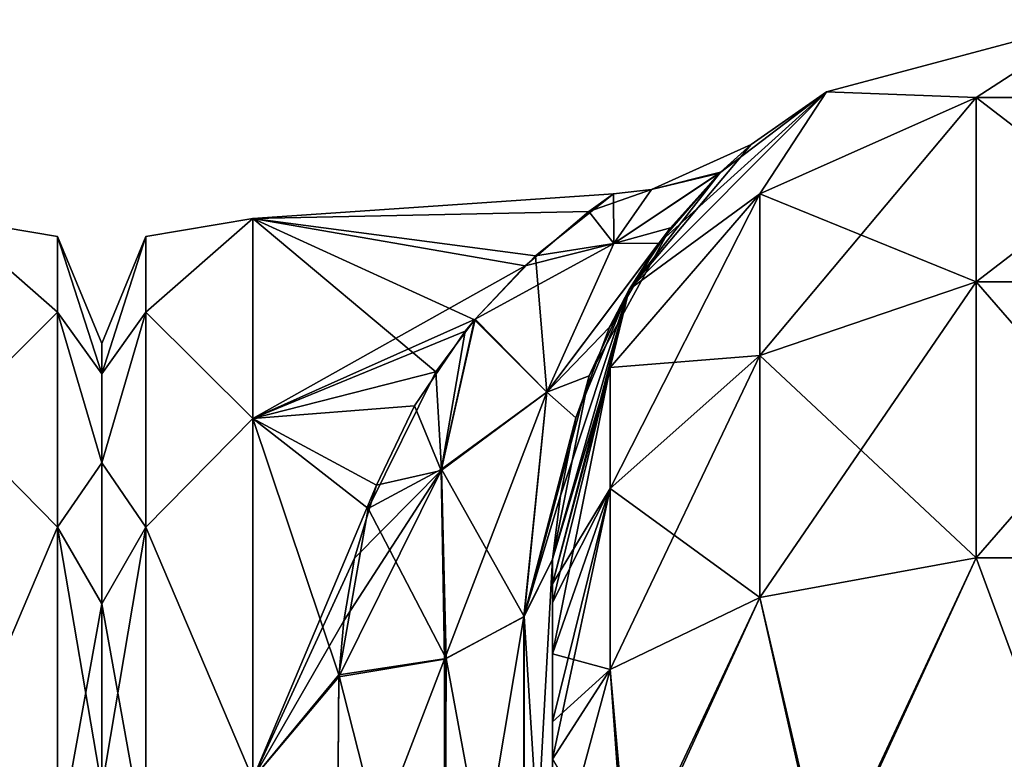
# Model space of a CAD drawing. Extents: x -23 to 470, y -2000 to 0.
# Tile 197 of 247: x 182 to 205, y -17 to 0. Entities that reach past the tile are written whole.
import ezdxf

# ---------------------------------------------------------------- set-up
doc = ezdxf.new("R2010")
doc.units = 0
doc.header["$LTSCALE"] = 65.185185
for name, color, linetype in [('139', 7, 'CONTINUOUS'), ('159', 7, 'CONTINUOUS'), ('206', 7, 'CONTINUOUS'), ('210', 7, 'CONTINUOUS'), ('211', 7, 'CONTINUOUS'), ('221', 7, 'CONTINUOUS'), ('222', 7, 'CONTINUOUS'), ('225', 7, 'CONTINUOUS'), ('252', 7, 'CONTINUOUS'), ('253', 7, 'CONTINUOUS'), ('254', 7, 'CONTINUOUS'), ('265', 7, 'CONTINUOUS')]:
    doc.layers.add(name, color=color, linetype=linetype)

msp = doc.modelspace()

# ---------------------------------------------------------------- linework, layer by layer
at = {"layer": '139', "linetype": 'CONTINUOUS'}
for points in [[(184, -7.5, 0), (184, -8.206, 5.328), (184, -48.5, 0), (184, -7.5, 0)], [(184, -8.206, -5.328), (184, -7.5, 0), (184, -47.794, -5.328), (184, -8.206, -5.328)], [(184, -47.794, -5.328), (184, -7.5, 0), (184, -48.5, 0), (184, -47.794, -5.328)], [(184, -8.206, 5.328), (184, -10.269, 10.281), (184, -47.794, 5.328), (184, -8.206, 5.328)], [(184, -48.5, 0), (184, -8.206, 5.328), (184, -47.794, 5.328), (184, -48.5, 0)], [(184, -10.269, -10.281), (184, -8.206, -5.328), (184, -45.731, -10.281), (184, -10.269, -10.281)], [(184, -45.731, -10.281), (184, -8.206, -5.328), (184, -47.794, -5.328), (184, -45.731, -10.281)], [(184, -10.269, 10.281), (184, -13.536, 14.522), (184, -45.731, 10.281), (184, -10.269, 10.281)], [(184, -47.794, 5.328), (184, -10.269, 10.281), (184, -45.731, 10.281), (184, -47.794, 5.328)], [(184, -13.536, -14.522), (184, -10.269, -10.281), (184, -42.464, -14.522), (184, -13.536, -14.522)], [(184, -42.464, -14.522), (184, -10.269, -10.281), (184, -45.731, -10.281), (184, -42.464, -14.522)], [(184, -13.536, 14.522), (184, -17.797, 17.773), (184, -38.204, 17.773), (184, -13.536, 14.522)], [(184, -45.731, 10.281), (184, -13.536, 14.522), (184, -42.464, 14.522), (184, -45.731, 10.281)], [(184, -42.464, 14.522), (184, -13.536, 14.522), (184, -38.204, 17.773), (184, -42.464, 14.522)], [(184, -17.796, -17.773), (184, -13.536, -14.522), (184, -42.464, -14.522), (184, -17.796, -17.773)]]:
    msp.add_3dface(points, dxfattribs=at)
at = {"layer": '159', "linetype": 'CONTINUOUS'}
for points in [[(180.5, -9.236, -14.964), (180.5, -4.602, -5.341), (182.975, -6.774, -8.792), (180.5, -9.236, -14.964)], [(180.5, -4.602, -5.341), (180.5, -4.602, 5.341), (182.975, -5.025, 0), (180.5, -4.602, -5.341)], [(180.5, -4.602, -5.341), (182.975, -5.025, 0), (182.975, -6.774, -8.792), (180.5, -4.602, -5.341)], [(180.5, -4.602, 5.341), (180.5, -9.236, 14.964), (182.975, -6.774, 8.792), (180.5, -4.602, 5.341)], [(180.5, -4.602, 5.341), (182.975, -6.774, 8.792), (182.975, -5.025, 0), (180.5, -4.602, 5.341)], [(184, -8.206, 5.328), (184, -7.5, 0), (182.975, -5.025, 0), (184, -8.206, 5.328)], [(182.975, -6.774, 8.792), (184, -8.206, 5.328), (182.975, -5.025, 0), (182.975, -6.774, 8.792)], [(184, -7.5, 0), (184, -8.206, -5.328), (182.975, -5.025, 0), (184, -7.5, 0)], [(182.975, -5.025, 0), (184, -8.206, -5.328), (182.975, -6.774, -8.792), (182.975, -5.025, 0)], [(180.5, -9.236, -14.964), (182.975, -6.774, -8.792), (182.975, -11.754, -16.246), (180.5, -9.236, -14.964)], [(180.5, -9.236, 14.964), (182.975, -11.754, 16.246), (182.975, -6.774, 8.792), (180.5, -9.236, 14.964)], [(184, -10.269, 10.281), (184, -8.206, 5.328), (182.975, -6.774, 8.792), (184, -10.269, 10.281)], [(182.975, -11.754, 16.246), (184, -10.269, 10.281), (182.975, -6.774, 8.792), (182.975, -11.754, 16.246)], [(184, -8.206, -5.328), (184, -10.269, -10.281), (182.975, -6.774, -8.792), (184, -8.206, -5.328)], [(182.975, -6.774, -8.792), (184, -10.269, -10.281), (182.975, -11.754, -16.246), (182.975, -6.774, -8.792)], [(180.5, -17.587, -21.623), (180.5, -9.236, -14.964), (182.975, -11.754, -16.246), (180.5, -17.587, -21.623)], [(180.5, -9.236, 14.964), (180.5, -17.587, 21.623), (182.975, -11.754, 16.246), (180.5, -9.236, 14.964)], [(184, -13.536, 14.522), (184, -10.269, 10.281), (182.975, -11.754, 16.246), (184, -13.536, 14.522)], [(184, -10.269, -10.281), (184, -13.536, -14.522), (182.975, -11.754, -16.246), (184, -10.269, -10.281)], [(180.5, -17.587, -21.623), (182.975, -11.754, -16.246), (182.975, -19.208, -21.226), (180.5, -17.587, -21.623)], [(180.5, -17.587, 21.623), (182.975, -19.208, 21.226), (182.975, -11.754, 16.246), (180.5, -17.587, 21.623)], [(182.975, -19.208, 21.226), (184, -13.536, 14.522), (182.975, -11.754, 16.246), (182.975, -19.208, 21.226)], [(184, -13.536, -14.522), (184, -17.796, -17.773), (182.975, -11.754, -16.246), (184, -13.536, -14.522)], [(182.975, -11.754, -16.246), (184, -17.796, -17.773), (182.975, -19.208, -21.226), (182.975, -11.754, -16.246)], [(184, -17.797, 17.773), (184, -13.536, 14.522), (182.975, -19.208, 21.226), (184, -17.797, 17.773)]]:
    msp.add_3dface(points, dxfattribs=at)
at = {"layer": '206', "linetype": 'CONTINUOUS'}
for points in [[(194.45, -52.056, -35.671), (194.45, -54.119, -30.718), (194.45, -12.5, -95), (194.45, -52.056, -35.671)], [(194.45, -12.5, -95), (194.45, -54.119, -30.718), (194.45, -24.269, -28.753), (194.45, -12.5, -95)], [(194.45, -51.35, -40.999), (194.45, -52.056, -35.671), (194.45, -12.5, -95), (194.45, -51.35, -40.999)], [(194.45, -52.056, -46.327), (194.45, -51.35, -40.999), (194.45, -12.5, -95), (194.45, -52.056, -46.327)], [(194.45, -54.118, -51.28), (194.45, -52.056, -46.327), (194.45, -12.5, -95), (194.45, -54.118, -51.28)], [(194.45, -57.385, -55.521), (194.45, -54.118, -51.28), (194.45, -12.5, -95), (194.45, -57.385, -55.521)], [(194.45, -61.644, -58.772), (194.45, -57.385, -55.521), (194.45, -12.5, -95), (194.45, -61.644, -58.772)], [(194.45, -66.59, -60.815), (194.45, -61.644, -58.772), (194.45, -12.5, -95), (194.45, -66.59, -60.815)], [(194.45, -61.645, -64.228), (194.45, -66.59, -60.815), (194.45, -12.5, -95), (194.45, -61.645, -64.228)], [(194.45, -57.386, -67.478), (194.45, -61.645, -64.228), (194.45, -12.5, -95), (194.45, -57.386, -67.478)], [(194.45, -54.119, -71.718), (194.45, -57.386, -67.478), (194.45, -12.5, -95), (194.45, -54.119, -71.718)], [(194.45, -52.056, -76.671), (194.45, -54.119, -71.718), (194.45, -12.5, -95), (194.45, -52.056, -76.671)], [(194.45, -51.35, -81.999), (194.45, -52.056, -76.671), (194.45, -12.5, -95), (194.45, -51.35, -81.999)], [(194.45, -52.056, -87.327), (194.45, -51.35, -81.999), (194.45, -12.5, -95), (194.45, -52.056, -87.327)], [(194.45, -54.118, -92.28), (194.45, -52.056, -87.327), (194.45, -12.5, -95), (194.45, -54.118, -92.28)], [(194.45, -57.385, -96.521), (194.45, -54.118, -92.28), (194.45, -12.5, -95), (194.45, -57.385, -96.521)], [(194.45, -13.067, -97.86), (194.45, -57.385, -96.521), (194.45, -12.5, -95), (194.45, -13.067, -97.86)], [(194.45, -12.5, -24.51), (194.45, -12.5, -95), (194.45, -24.269, -28.753), (194.45, -12.5, -24.51)], [(194.45, -12.5, 95), (194.45, -12.5, 24.51), (194.45, -54.119, 92.282), (194.45, -12.5, 95)], [(194.45, -54.119, 92.282), (194.45, -12.5, 24.51), (194.45, -52.056, 87.329), (194.45, -54.119, 92.282)], [(194.45, -52.056, 87.329), (194.45, -12.5, 24.51), (194.45, -51.35, 82.001), (194.45, -52.056, 87.329)], [(194.45, -51.35, 82.001), (194.45, -12.5, 24.51), (194.45, -52.056, 76.673), (194.45, -51.35, 82.001)], [(194.45, -52.056, 76.673), (194.45, -12.5, 24.51), (194.45, -54.118, 71.72), (194.45, -52.056, 76.673)], [(194.45, -54.118, 71.72), (194.45, -12.5, 24.51), (194.45, -57.385, 67.479), (194.45, -54.118, 71.72)], [(194.45, -57.385, 67.479), (194.45, -12.5, 24.51), (194.45, -61.644, 64.228), (194.45, -57.385, 67.479)], [(194.45, -61.644, 64.228), (194.45, -12.5, 24.51), (194.45, -61.645, 58.772), (194.45, -61.644, 64.228)], [(194.45, -61.645, 58.772), (194.45, -12.5, 24.51), (194.45, -57.386, 55.522), (194.45, -61.645, 58.772)], [(194.45, -57.386, 55.522), (194.45, -12.5, 24.51), (194.45, -54.119, 51.282), (194.45, -57.386, 55.522)], [(194.45, -54.119, 51.282), (194.45, -12.5, 24.51), (194.45, -52.056, 46.329), (194.45, -54.119, 51.282)], [(194.45, -52.056, 46.329), (194.45, -12.5, 24.51), (194.45, -51.35, 41.001), (194.45, -52.056, 46.329)], [(194.45, -51.35, 41.001), (194.45, -12.5, 24.51), (194.45, -24.268, 28.753), (194.45, -51.35, 41.001)], [(194.45, -13.067, 97.86), (194.45, -12.5, 95), (194.45, -57.386, 96.522), (194.45, -13.067, 97.86)], [(194.45, -57.386, 96.522), (194.45, -12.5, 95), (194.45, -54.119, 92.282), (194.45, -57.386, 96.522)], [(194.45, -13.5, -98.734), (194.45, -57.385, -96.521), (194.45, -13.067, -97.86), (194.45, -13.5, -98.734)], [(194.45, -13.5, 98.734), (194.45, -13.067, 97.86), (194.45, -61.645, 99.772), (194.45, -13.5, 98.734)], [(194.45, -61.645, 99.772), (194.45, -13.067, 97.86), (194.45, -57.386, 96.522), (194.45, -61.645, 99.772)], [(194.45, -61.644, -99.772), (194.45, -57.385, -96.521), (194.45, -13.5, -98.734), (194.45, -61.644, -99.772)], [(194.45, -14.695, -100.301), (194.45, -61.644, -99.772), (194.45, -13.5, -98.734), (194.45, -14.695, -100.301)], [(194.45, -14.695, 100.301), (194.45, -13.5, 98.734), (194.45, -61.645, 99.772), (194.45, -14.695, 100.301)], [(194.45, -16.266, -101.5), (194.45, -61.644, -99.772), (194.45, -14.695, -100.301), (194.45, -16.266, -101.5)], [(194.45, -16.266, 101.5), (194.45, -14.695, 100.301), (194.45, -66.591, 101.816), (194.45, -16.266, 101.5)], [(194.45, -66.591, 101.816), (194.45, -14.695, 100.301), (194.45, -61.645, 99.772), (194.45, -66.591, 101.816)], [(194.45, -17.135, -101.931), (194.45, -61.644, -99.772), (194.45, -16.266, -101.5), (194.45, -17.135, -101.931)], [(194.45, -17.135, 101.931), (194.45, -16.266, 101.5), (194.45, -66.591, 101.816), (194.45, -17.135, 101.931)], [(194.45, -66.59, -101.815), (194.45, -61.644, -99.772), (194.45, -17.135, -101.931), (194.45, -66.59, -101.815)], [(194.45, -20, -102.5), (194.45, -66.59, -101.815), (194.45, -17.135, -101.931), (194.45, -20, -102.5)]]:
    msp.add_3dface(points, dxfattribs=at)
at = {"layer": '210', "linetype": 'CONTINUOUS'}
for points in [[(184, -7.5, 0), (184, -8.206, -5.328), (184, -48.5, 0), (184, -7.5, 0)], [(184, -8.206, 5.328), (184, -7.5, 0), (184, -47.794, 5.328), (184, -8.206, 5.328)], [(184, -47.794, 5.328), (184, -7.5, 0), (184, -48.5, 0), (184, -47.794, 5.328)], [(184, -8.206, -5.328), (184, -10.269, -10.281), (184, -47.794, -5.328), (184, -8.206, -5.328)], [(184, -48.5, 0), (184, -8.206, -5.328), (184, -47.794, -5.328), (184, -48.5, 0)], [(184, -10.269, 10.281), (184, -8.206, 5.328), (184, -45.731, 10.281), (184, -10.269, 10.281)], [(184, -45.731, 10.281), (184, -8.206, 5.328), (184, -47.794, 5.328), (184, -45.731, 10.281)], [(184, -10.269, -10.281), (184, -13.536, -14.522), (184, -45.731, -10.281), (184, -10.269, -10.281)], [(184, -47.794, -5.328), (184, -10.269, -10.281), (184, -45.731, -10.281), (184, -47.794, -5.328)], [(184, -13.536, 14.522), (184, -10.269, 10.281), (184, -42.464, 14.522), (184, -13.536, 14.522)], [(184, -42.464, 14.522), (184, -10.269, 10.281), (184, -45.731, 10.281), (184, -42.464, 14.522)], [(184, -13.536, -14.522), (184, -17.797, -17.773), (184, -38.204, -17.773), (184, -13.536, -14.522)], [(184, -45.731, -10.281), (184, -13.536, -14.522), (184, -42.464, -14.522), (184, -45.731, -10.281)], [(184, -42.464, -14.522), (184, -13.536, -14.522), (184, -38.204, -17.773), (184, -42.464, -14.522)], [(184, -17.796, 17.773), (184, -13.536, 14.522), (184, -42.464, 14.522), (184, -17.796, 17.773)]]:
    msp.add_3dface(points, dxfattribs=at)
at = {"layer": '211', "linetype": 'CONTINUOUS'}
for points in [[(187.5, -4.602, -5.341), (187.5, -4.602, 5.341), (195.858, -4.037, -1.329), (187.5, -4.602, -5.341)], [(195.858, -4.037, -1.329), (187.5, -4.602, 5.341), (195.293, -4.445, 4.599), (195.858, -4.037, -1.329)], [(194.054, -5.473, -8.278), (187.5, -4.602, -5.341), (195.858, -4.037, -1.329), (194.054, -5.473, -8.278)], [(195.293, -4.445, 4.599), (187.5, -4.602, 5.341), (193.813, -5.699, 8.868), (195.293, -4.445, 4.599)], [(187.5, -4.602, 5.341), (187.5, -9.236, 14.964), (193.813, -5.699, 8.868), (187.5, -4.602, 5.341)], [(187.5, -9.236, -14.964), (187.5, -4.602, -5.341), (191.742, -8.156, -13.498), (187.5, -9.236, -14.964)], [(191.742, -8.156, -13.498), (187.5, -4.602, -5.341), (192.643, -6.954, -11.535), (191.742, -8.156, -13.498)], [(192.643, -6.954, -11.535), (187.5, -4.602, -5.341), (194.054, -5.473, -8.278), (192.643, -6.954, -11.535)], [(193.813, -5.699, 8.868), (187.5, -9.236, 14.964), (192.652, -6.94, 11.51), (193.813, -5.699, 8.868)], [(192.652, -6.94, 11.51), (187.5, -9.236, 14.964), (192.425, -7.219, 12.007), (192.652, -6.94, 11.51)], [(192.425, -7.219, 12.007), (187.5, -9.236, 14.964), (191.252, -8.942, 14.588), (192.425, -7.219, 12.007)], [(190.178, -11.323, -17.26), (187.5, -9.236, -14.964), (191.742, -8.156, -13.498), (190.178, -11.323, -17.26)], [(191.252, -8.942, 14.588), (187.5, -9.236, 14.964), (190.372, -10.785, 16.722), (191.252, -8.942, 14.588)], [(187.5, -9.236, 14.964), (187.5, -17.587, 21.623), (190.372, -10.785, 16.722), (187.5, -9.236, 14.964)], [(187.5, -17.587, -21.623), (187.5, -9.236, -14.964), (189.5, -15.179, -20.289), (187.5, -17.587, -21.623)], [(189.5, -15.179, -20.289), (187.5, -9.236, -14.964), (190.178, -11.323, -17.26), (189.5, -15.179, -20.289)], [(190.372, -10.785, 16.722), (187.5, -17.587, 21.623), (189.856, -12.476, 18.303), (190.372, -10.785, 16.722)], [(189.856, -12.476, 18.303), (187.5, -17.587, 21.623), (189.614, -13.924, 19.439), (189.856, -12.476, 18.303)], [(189.614, -13.924, 19.439), (187.5, -17.587, 21.623), (189.499, -15.223, 20.316), (189.614, -13.924, 19.439)], [(189.447, -21.322, -23.052), (187.5, -17.587, -21.623), (189.5, -15.179, -20.289), (189.447, -21.322, -23.052)], [(189.499, -15.223, 20.316), (187.5, -17.587, 21.623), (189.447, -21.313, 23.05), (189.499, -15.223, 20.316)]]:
    msp.add_3dface(points, dxfattribs=at)
at = {"layer": '221', "linetype": 'CONTINUOUS'}
for points in [[(194.45, -24.268, 28.753), (194.45, -12.5, 24.51), (193.781, -24.566, 26.277), (194.45, -24.268, 28.753)], [(193.781, -24.566, 26.277), (194.45, -12.5, 24.51), (193.781, -13.836, 22.398), (193.781, -24.566, 26.277)], [(191.947, -24.803, 24.46), (193.781, -24.566, 26.277), (193.781, -13.836, 22.398), (191.947, -24.803, 24.46)], [(191.947, -24.803, 24.46), (193.781, -13.836, 22.398), (191.947, -14.815, 20.849), (191.947, -24.803, 24.46)], [(189.499, -15.223, 20.316), (189.447, -21.313, 23.05), (191.947, -14.815, 20.849), (189.499, -15.223, 20.316)], [(191.947, -14.815, 20.849), (189.447, -21.313, 23.05), (191.947, -24.803, 24.46), (191.947, -14.815, 20.849)]]:
    msp.add_3dface(points, dxfattribs=at)
at = {"layer": '222', "linetype": 'CONTINUOUS'}
for points in [[(194.45, -12.5, -24.51), (194.45, -24.269, -28.753), (193.793, -13.825, -22.416), (194.45, -12.5, -24.51)], [(191.985, -14.803, -20.868), (193.793, -13.825, -22.416), (193.781, -24.566, -26.277), (191.985, -14.803, -20.868)], [(193.793, -13.825, -22.416), (194.45, -24.269, -28.753), (193.781, -24.566, -26.277), (193.793, -13.825, -22.416)], [(191.947, -24.803, -24.46), (189.5, -15.179, -20.289), (191.985, -14.803, -20.868), (191.947, -24.803, -24.46)], [(191.947, -24.803, -24.46), (191.985, -14.803, -20.868), (193.781, -24.566, -26.277), (191.947, -24.803, -24.46)], [(189.447, -21.322, -23.052), (189.5, -15.179, -20.289), (191.947, -24.803, -24.46), (189.447, -21.322, -23.052)]]:
    msp.add_3dface(points, dxfattribs=at)
at = {"layer": '225', "linetype": 'CONTINUOUS'}
for points in [[(187.5, -9.236, 14.964), (187.5, -4.602, 5.341), (185.025, -6.774, 8.792), (187.5, -9.236, 14.964)], [(187.5, -4.602, 5.341), (187.5, -4.602, -5.341), (185.025, -5.025, 0), (187.5, -4.602, 5.341)], [(187.5, -4.602, 5.341), (185.025, -5.025, 0), (185.025, -6.774, 8.792), (187.5, -4.602, 5.341)], [(187.5, -4.602, -5.341), (187.5, -9.236, -14.964), (185.025, -6.774, -8.792), (187.5, -4.602, -5.341)], [(187.5, -4.602, -5.341), (185.025, -6.774, -8.792), (185.025, -5.025, 0), (187.5, -4.602, -5.341)], [(184, -8.206, -5.328), (184, -7.5, 0), (185.025, -5.025, 0), (184, -8.206, -5.328)], [(185.025, -6.774, -8.792), (184, -8.206, -5.328), (185.025, -5.025, 0), (185.025, -6.774, -8.792)], [(184, -7.5, 0), (184, -8.206, 5.328), (185.025, -5.025, 0), (184, -7.5, 0)], [(185.025, -5.025, 0), (184, -8.206, 5.328), (185.025, -6.774, 8.792), (185.025, -5.025, 0)], [(184, -10.269, -10.281), (184, -8.206, -5.328), (185.025, -6.774, -8.792), (184, -10.269, -10.281)], [(185.025, -11.754, -16.246), (184, -10.269, -10.281), (185.025, -6.774, -8.792), (185.025, -11.754, -16.246)], [(184, -8.206, 5.328), (184, -10.269, 10.281), (185.025, -6.774, 8.792), (184, -8.206, 5.328)], [(185.025, -6.774, 8.792), (184, -10.269, 10.281), (185.025, -11.754, 16.246), (185.025, -6.774, 8.792)], [(187.5, -9.236, 14.964), (185.025, -6.774, 8.792), (185.025, -11.754, 16.246), (187.5, -9.236, 14.964)], [(187.5, -9.236, -14.964), (185.025, -11.754, -16.246), (185.025, -6.774, -8.792), (187.5, -9.236, -14.964)], [(187.5, -17.587, 21.623), (187.5, -9.236, 14.964), (185.025, -11.754, 16.246), (187.5, -17.587, 21.623)], [(187.5, -9.236, -14.964), (187.5, -17.587, -21.623), (185.025, -11.754, -16.246), (187.5, -9.236, -14.964)], [(184, -13.536, -14.522), (184, -10.269, -10.281), (185.025, -11.754, -16.246), (184, -13.536, -14.522)], [(184, -10.269, 10.281), (184, -13.536, 14.522), (185.025, -11.754, 16.246), (184, -10.269, 10.281)], [(185.025, -19.208, -21.226), (184, -13.536, -14.522), (185.025, -11.754, -16.246), (185.025, -19.208, -21.226)], [(184, -13.536, 14.522), (184, -17.796, 17.773), (185.025, -11.754, 16.246), (184, -13.536, 14.522)], [(185.025, -11.754, 16.246), (184, -17.796, 17.773), (185.025, -19.208, 21.226), (185.025, -11.754, 16.246)], [(187.5, -17.587, 21.623), (185.025, -11.754, 16.246), (185.025, -19.208, 21.226), (187.5, -17.587, 21.623)], [(187.5, -17.587, -21.623), (185.025, -19.208, -21.226), (185.025, -11.754, -16.246), (187.5, -17.587, -21.623)], [(184, -17.797, -17.773), (184, -13.536, -14.522), (185.025, -19.208, -21.226), (184, -17.797, -17.773)]]:
    msp.add_3dface(points, dxfattribs=at)
at = {"layer": '252', "linetype": 'CONTINUOUS'}
for points in [[(200.8, -1.675, -95), (207.05, 0, -95), (204.268, -1.806, -102.519), (200.8, -1.675, -95)], [(204.268, -1.806, -102.519), (207.05, 0, -95), (209.832, -1.806, -102.519), (204.268, -1.806, -102.519)], [(196.225, -6.25, -95), (200.8, -1.675, -95), (199.256, -4.037, -101.598), (196.225, -6.25, -95)], [(199.256, -4.037, -101.598), (200.8, -1.675, -95), (204.268, -1.806, -102.519), (199.256, -4.037, -101.598)], [(199.256, -4.037, -101.598), (204.268, -1.806, -102.519), (199.256, -7.781, -107.209), (199.256, -4.037, -101.598)], [(204.268, -1.806, -102.519), (204.268, -6.074, -108.915), (199.256, -7.781, -107.209), (204.268, -1.806, -102.519)], [(204.268, -1.806, -102.519), (209.832, -1.806, -102.519), (204.268, -6.074, -108.915), (204.268, -1.806, -102.519)], [(209.832, -1.806, -102.519), (209.832, -6.074, -108.915), (204.268, -6.074, -108.915), (209.832, -1.806, -102.519)], [(195.788, -8.056, -99.936), (196.225, -6.25, -95), (199.256, -4.037, -101.598), (195.788, -8.056, -99.936)], [(195.788, -8.056, -99.936), (199.256, -4.037, -101.598), (195.788, -10.858, -104.135), (195.788, -8.056, -99.936)], [(199.256, -4.037, -101.598), (199.256, -7.781, -107.209), (195.788, -10.858, -104.135), (199.256, -4.037, -101.598)], [(204.268, -12.466, -113.188), (199.256, -13.39, -110.958), (204.268, -6.074, -108.915), (204.268, -12.466, -113.188)], [(204.268, -6.074, -108.915), (199.256, -13.39, -110.958), (199.256, -7.781, -107.209), (204.268, -6.074, -108.915)], [(209.832, -12.466, -113.188), (204.268, -12.466, -113.188), (209.832, -6.074, -108.915), (209.832, -12.466, -113.188)], [(209.832, -6.074, -108.915), (204.268, -12.466, -113.188), (204.268, -6.074, -108.915), (209.832, -6.074, -108.915)], [(194.45, -13.067, -97.86), (194.45, -12.5, -95), (196.225, -6.25, -95), (194.45, -13.067, -97.86)], [(194.45, -13.067, -97.86), (196.225, -6.25, -95), (195.788, -8.056, -99.936), (194.45, -13.067, -97.86)], [(199.256, -13.39, -110.958), (195.788, -15.054, -106.94), (199.256, -7.781, -107.209), (199.256, -13.39, -110.958)], [(199.256, -7.781, -107.209), (195.788, -15.054, -106.94), (195.788, -10.858, -104.135), (199.256, -7.781, -107.209)], [(194.45, -14.695, -100.301), (194.45, -13.5, -98.734), (195.788, -8.056, -99.936), (194.45, -14.695, -100.301)], [(194.45, -14.695, -100.301), (195.788, -8.056, -99.936), (195.788, -10.858, -104.135), (194.45, -14.695, -100.301)], [(194.45, -13.5, -98.734), (194.45, -13.067, -97.86), (195.788, -8.056, -99.936), (194.45, -13.5, -98.734)], [(194.45, -17.135, -101.931), (194.45, -16.266, -101.5), (195.788, -10.858, -104.135), (194.45, -17.135, -101.931)], [(195.788, -15.054, -106.94), (194.45, -17.135, -101.931), (195.788, -10.858, -104.135), (195.788, -15.054, -106.94)], [(194.45, -16.266, -101.5), (194.45, -14.695, -100.301), (195.788, -10.858, -104.135), (194.45, -16.266, -101.5)], [(204.268, -12.466, -113.188), (200.797, -20, -113.323), (199.256, -13.39, -110.958), (204.268, -12.466, -113.188)], [(207.05, -20, -115), (200.797, -20, -113.323), (204.268, -12.466, -113.188), (207.05, -20, -115)], [(209.832, -12.466, -113.188), (207.05, -20, -115), (204.268, -12.466, -113.188), (209.832, -12.466, -113.188)], [(199.256, -13.39, -110.958), (196.225, -20, -108.75), (195.788, -15.054, -106.94), (199.256, -13.39, -110.958)], [(200.797, -20, -113.323), (196.225, -20, -108.75), (199.256, -13.39, -110.958), (200.797, -20, -113.323)], [(194.45, -20, -102.5), (194.45, -17.135, -101.931), (195.788, -15.054, -106.94), (194.45, -20, -102.5)], [(196.225, -20, -108.75), (194.45, -20, -102.5), (195.788, -15.054, -106.94), (196.225, -20, -108.75)]]:
    msp.add_3dface(points, dxfattribs=at)
at = {"layer": '253', "linetype": 'CONTINUOUS'}
for points in [[(207.05, 0, -95), (200.8, -1.675, -95), (207.05, 0, 95), (207.05, 0, -95)], [(207.05, 0, 95), (200.8, -1.675, -95), (200.8, -1.675, 95), (207.05, 0, 95)], [(200.8, -1.675, -95), (196.225, -6.25, -95), (199.056, -2.89, -1.608), (200.8, -1.675, -95)], [(196.225, -6.25, 95), (200.8, -1.675, 95), (196.916, -5.181, 13.348), (196.225, -6.25, 95)], [(196.916, -5.181, 13.348), (200.8, -1.675, 95), (198.318, -3.555, 7.469), (196.916, -5.181, 13.348)], [(198.318, -3.555, 7.469), (200.8, -1.675, 95), (199.056, -2.89, -1.608), (198.318, -3.555, 7.469)], [(200.8, -1.675, 95), (200.8, -1.675, -95), (199.056, -2.89, -1.608), (200.8, -1.675, 95)], [(199.056, -2.89, -1.608), (196.225, -6.25, -95), (198.345, -3.53, -7.335), (199.056, -2.89, -1.608)], [(198.345, -3.53, -7.335), (196.225, -6.25, -95), (197.184, -4.824, -12.333), (198.345, -3.53, -7.335)], [(197.184, -4.824, -12.333), (196.225, -6.25, -95), (195.295, -8.249, -19.514), (197.184, -4.824, -12.333)], [(195.766, -7.123, 17.627), (196.225, -6.25, 95), (196.916, -5.181, 13.348), (195.766, -7.123, 17.627)], [(196.225, -6.25, -95), (194.45, -12.5, -95), (195.295, -8.249, -19.514), (196.225, -6.25, -95)], [(194.45, -12.5, 24.51), (194.45, -12.5, 95), (196.225, -6.25, 95), (194.45, -12.5, 24.51)], [(194.45, -12.5, 24.51), (196.225, -6.25, 95), (194.637, -11.032, 23.083), (194.45, -12.5, 24.51)], [(194.637, -11.032, 23.083), (196.225, -6.25, 95), (194.987, -9.223, 20.915), (194.637, -11.032, 23.083)], [(194.987, -9.223, 20.915), (196.225, -6.25, 95), (195.766, -7.123, 17.627), (194.987, -9.223, 20.915)], [(194.45, -12.5, -95), (194.45, -12.5, -24.51), (195.295, -8.249, -19.514), (194.45, -12.5, -95)]]:
    msp.add_3dface(points, dxfattribs=at)
at = {"layer": '254', "linetype": 'CONTINUOUS'}
for points in [[(207.05, 0, 95), (200.8, -1.675, 95), (204.268, -1.806, 102.519), (207.05, 0, 95)], [(209.832, -1.806, 102.519), (207.05, 0, 95), (204.268, -1.806, 102.519), (209.832, -1.806, 102.519)], [(200.8, -1.675, 95), (196.225, -6.25, 95), (199.256, -4.037, 101.598), (200.8, -1.675, 95)], [(204.268, -1.806, 102.519), (200.8, -1.675, 95), (199.256, -4.037, 101.598), (204.268, -1.806, 102.519)], [(204.268, -1.806, 102.519), (199.256, -4.037, 101.598), (204.268, -6.074, 108.915), (204.268, -1.806, 102.519)], [(209.832, -1.806, 102.519), (204.268, -1.806, 102.519), (209.832, -6.074, 108.915), (209.832, -1.806, 102.519)], [(209.832, -6.074, 108.915), (204.268, -1.806, 102.519), (204.268, -6.074, 108.915), (209.832, -6.074, 108.915)], [(199.256, -4.037, 101.598), (196.225, -6.25, 95), (195.788, -8.056, 99.936), (199.256, -4.037, 101.598)], [(199.256, -4.037, 101.598), (195.788, -8.056, 99.936), (199.256, -7.781, 107.209), (199.256, -4.037, 101.598)], [(204.268, -6.074, 108.915), (199.256, -4.037, 101.598), (199.256, -7.781, 107.209), (204.268, -6.074, 108.915)], [(204.268, -12.466, 113.188), (204.268, -6.074, 108.915), (199.256, -7.781, 107.209), (204.268, -12.466, 113.188)], [(204.268, -12.466, 113.188), (209.832, -12.466, 113.188), (204.268, -6.074, 108.915), (204.268, -12.466, 113.188)], [(209.832, -12.466, 113.188), (209.832, -6.074, 108.915), (204.268, -6.074, 108.915), (209.832, -12.466, 113.188)], [(196.225, -6.25, 95), (194.45, -12.5, 95), (195.788, -8.056, 99.936), (196.225, -6.25, 95)], [(199.256, -13.39, 110.958), (199.256, -7.781, 107.209), (195.788, -10.858, 104.135), (199.256, -13.39, 110.958)], [(199.256, -7.781, 107.209), (195.788, -8.056, 99.936), (195.788, -10.858, 104.135), (199.256, -7.781, 107.209)], [(199.256, -13.39, 110.958), (204.268, -12.466, 113.188), (199.256, -7.781, 107.209), (199.256, -13.39, 110.958)], [(194.45, -12.5, 95), (194.45, -13.067, 97.86), (195.788, -8.056, 99.936), (194.45, -12.5, 95)], [(195.788, -8.056, 99.936), (194.45, -13.067, 97.86), (195.788, -10.858, 104.135), (195.788, -8.056, 99.936)], [(194.45, -13.067, 97.86), (194.45, -13.5, 98.734), (195.788, -10.858, 104.135), (194.45, -13.067, 97.86)], [(194.45, -13.5, 98.734), (194.45, -14.695, 100.301), (195.788, -10.858, 104.135), (194.45, -13.5, 98.734)], [(194.45, -14.695, 100.301), (195.788, -15.054, 106.94), (195.788, -10.858, 104.135), (194.45, -14.695, 100.301)], [(195.788, -15.054, 106.94), (199.256, -13.39, 110.958), (195.788, -10.858, 104.135), (195.788, -15.054, 106.94)], [(199.256, -13.39, 110.958), (200.747, -20, 113.41), (204.268, -12.466, 113.188), (199.256, -13.39, 110.958)], [(200.747, -20, 113.41), (207.05, -20, 115.1), (204.268, -12.466, 113.188), (200.747, -20, 113.41)], [(204.268, -12.466, 113.188), (207.05, -20, 115.1), (209.832, -12.466, 113.188), (204.268, -12.466, 113.188)], [(195.788, -15.054, 106.94), (196.138, -20, 108.8), (199.256, -13.39, 110.958), (195.788, -15.054, 106.94)], [(196.138, -20, 108.8), (200.747, -20, 113.41), (199.256, -13.39, 110.958), (196.138, -20, 108.8)], [(194.45, -14.695, 100.301), (194.45, -16.266, 101.5), (195.788, -15.054, 106.94), (194.45, -14.695, 100.301)], [(194.45, -16.266, 101.5), (194.45, -17.135, 101.931), (195.788, -15.054, 106.94), (194.45, -16.266, 101.5)], [(194.45, -17.135, 101.931), (196.138, -20, 108.8), (195.788, -15.054, 106.94), (194.45, -17.135, 101.931)]]:
    msp.add_3dface(points, dxfattribs=at)
at = {"layer": '265', "linetype": 'CONTINUOUS'}
for points in [[(198.318, -3.555, 7.469), (199.056, -2.89, -1.608), (196.741, -3.931, 0.004), (198.318, -3.555, 7.469)], [(199.056, -2.89, -1.608), (198.345, -3.53, -7.335), (196.741, -3.931, 0.004), (199.056, -2.89, -1.608)], [(196.916, -5.181, 13.348), (198.318, -3.555, 7.469), (195.867, -5.185, 8.375), (196.916, -5.181, 13.348)], [(195.867, -5.185, 8.375), (198.318, -3.555, 7.469), (196.741, -3.931, 0.004), (195.867, -5.185, 8.375)], [(198.345, -3.53, -7.335), (197.184, -4.824, -12.333), (195.868, -5.183, -8.37), (198.345, -3.53, -7.335)], [(196.741, -3.931, 0.004), (198.345, -3.53, -7.335), (195.868, -5.183, -8.37), (196.741, -3.931, 0.004)], [(194.054, -5.473, -8.278), (195.858, -4.037, -1.329), (195.868, -5.183, -8.37), (194.054, -5.473, -8.278)], [(195.858, -4.037, -1.329), (195.293, -4.445, 4.599), (196.741, -3.931, 0.004), (195.858, -4.037, -1.329)], [(195.293, -4.445, 4.599), (195.867, -5.185, 8.375), (196.741, -3.931, 0.004), (195.293, -4.445, 4.599)], [(195.858, -4.037, -1.329), (196.741, -3.931, 0.004), (195.868, -5.183, -8.37), (195.858, -4.037, -1.329)], [(195.293, -4.445, 4.599), (193.813, -5.699, 8.868), (195.867, -5.185, 8.375), (195.293, -4.445, 4.599)], [(197.184, -4.824, -12.333), (195.295, -8.249, -19.514), (194.32, -8.627, -16.127), (197.184, -4.824, -12.333)], [(195.868, -5.183, -8.37), (197.184, -4.824, -12.333), (194.32, -8.627, -16.127), (195.868, -5.183, -8.37)], [(193.813, -5.699, 8.868), (192.652, -6.94, 11.51), (195.867, -5.185, 8.375), (193.813, -5.699, 8.868)], [(192.652, -6.94, 11.51), (194.32, -8.628, 16.129), (195.867, -5.185, 8.375), (192.652, -6.94, 11.51)], [(194.054, -5.473, -8.278), (195.868, -5.183, -8.37), (194.32, -8.627, -16.127), (194.054, -5.473, -8.278)], [(195.766, -7.123, 17.627), (196.916, -5.181, 13.348), (194.32, -8.628, 16.129), (195.766, -7.123, 17.627)], [(194.32, -8.628, 16.129), (196.916, -5.181, 13.348), (195.867, -5.185, 8.375), (194.32, -8.628, 16.129)], [(192.643, -6.954, -11.535), (194.054, -5.473, -8.278), (194.32, -8.627, -16.127), (192.643, -6.954, -11.535)], [(191.742, -8.156, -13.498), (192.643, -6.954, -11.535), (191.874, -10.415, -16.611), (191.742, -8.156, -13.498)], [(192.652, -6.94, 11.51), (192.425, -7.219, 12.007), (191.871, -10.442, 16.643), (192.652, -6.94, 11.51)], [(194.32, -8.628, 16.129), (192.652, -6.94, 11.51), (191.871, -10.442, 16.643), (194.32, -8.628, 16.129)], [(192.643, -6.954, -11.535), (194.32, -8.627, -16.127), (191.874, -10.415, -16.611), (192.643, -6.954, -11.535)], [(192.425, -7.219, 12.007), (191.252, -8.942, 14.588), (191.871, -10.442, 16.643), (192.425, -7.219, 12.007)], [(194.987, -9.223, 20.915), (195.766, -7.123, 17.627), (194.32, -8.628, 16.129), (194.987, -9.223, 20.915)], [(190.178, -11.323, -17.26), (191.742, -8.156, -13.498), (191.874, -10.415, -16.611), (190.178, -11.323, -17.26)], [(195.295, -8.249, -19.514), (194.45, -12.5, -24.51), (193.793, -13.825, -22.416), (195.295, -8.249, -19.514)], [(195.295, -8.249, -19.514), (193.793, -13.825, -22.416), (194.32, -8.627, -16.127), (195.295, -8.249, -19.514)], [(191.947, -14.815, 20.849), (194.32, -8.628, 16.129), (191.871, -10.442, 16.643), (191.947, -14.815, 20.849)], [(194.32, -8.627, -16.127), (193.793, -13.825, -22.416), (191.874, -10.415, -16.611), (194.32, -8.627, -16.127)], [(191.947, -14.815, 20.849), (193.781, -13.836, 22.398), (194.32, -8.628, 16.129), (191.947, -14.815, 20.849)], [(193.781, -13.836, 22.398), (194.987, -9.223, 20.915), (194.32, -8.628, 16.129), (193.781, -13.836, 22.398)], [(191.252, -8.942, 14.588), (190.372, -10.785, 16.722), (191.871, -10.442, 16.643), (191.252, -8.942, 14.588)], [(194.637, -11.032, 23.083), (194.987, -9.223, 20.915), (193.781, -13.836, 22.398), (194.637, -11.032, 23.083)], [(189.614, -13.924, 19.439), (189.499, -15.223, 20.316), (191.871, -10.442, 16.643), (189.614, -13.924, 19.439)], [(189.499, -15.223, 20.316), (191.947, -14.815, 20.849), (191.871, -10.442, 16.643), (189.499, -15.223, 20.316)], [(189.856, -12.476, 18.303), (189.614, -13.924, 19.439), (191.871, -10.442, 16.643), (189.856, -12.476, 18.303)], [(190.372, -10.785, 16.722), (189.856, -12.476, 18.303), (191.871, -10.442, 16.643), (190.372, -10.785, 16.722)], [(191.985, -14.803, -20.868), (190.178, -11.323, -17.26), (191.874, -10.415, -16.611), (191.985, -14.803, -20.868)], [(193.793, -13.825, -22.416), (191.985, -14.803, -20.868), (191.874, -10.415, -16.611), (193.793, -13.825, -22.416)], [(194.45, -12.5, 24.51), (194.637, -11.032, 23.083), (193.781, -13.836, 22.398), (194.45, -12.5, 24.51)], [(189.5, -15.179, -20.289), (190.178, -11.323, -17.26), (191.985, -14.803, -20.868), (189.5, -15.179, -20.289)]]:
    msp.add_3dface(points, dxfattribs=at)

doc.saveas('drawing.dxf')
